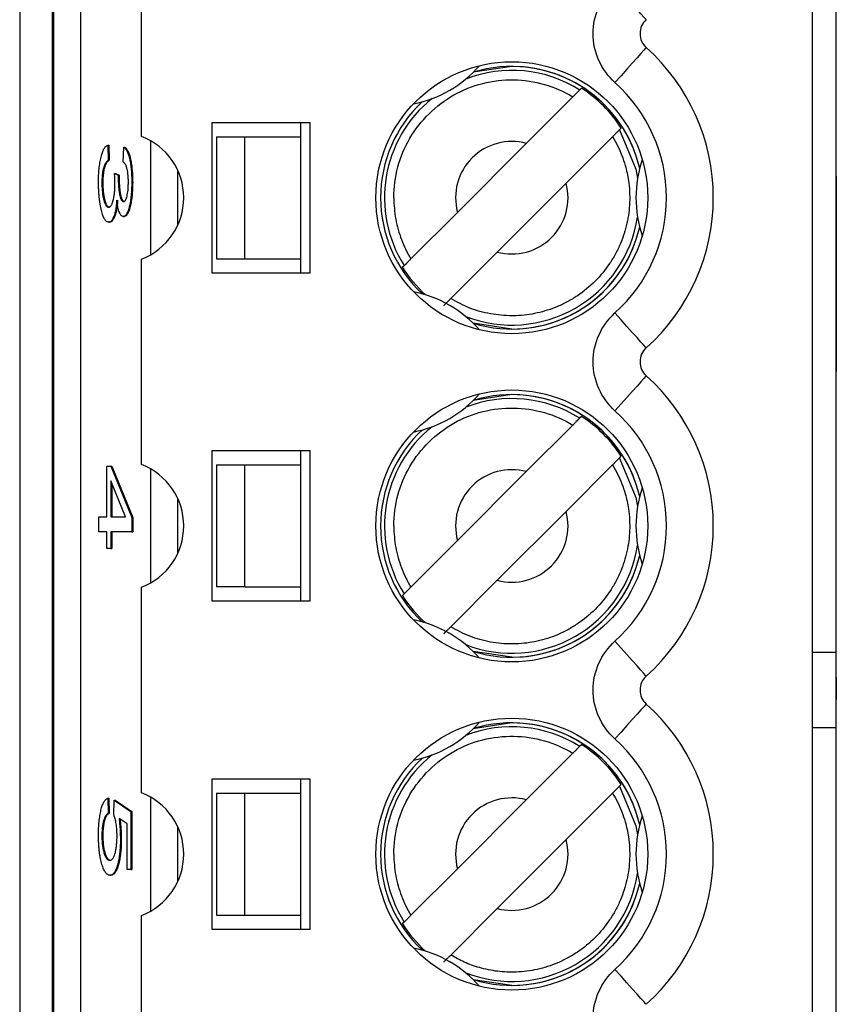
# Model space of a CAD drawing. Header units: millimetres. Extents: x 0 to 840, y 0 to 594.
# Tile 20 of 77: x 112 to 121, y 340 to 350. Entities that reach past the tile are written whole.
import ezdxf

# ---------------------------------------------------------------- set-up
doc = ezdxf.new("R2010")
doc.units = ezdxf.units.MM
doc.header["$LTSCALE"] = 2
doc.linetypes.add('SLD-Sólida', pattern=[0])

msp = doc.modelspace()

# ---------------------------------------------------------------- linework, layer by layer
at = {"color": 7, "linetype": 'SLD-Sólida', "lineweight": 25}
for p, q in [((120.888, 248.372), (120.888, 359.134)), ((120.632, 357.722), (120.632, 342.922)), ((112.176, 357.322), (112.176, 322.322)), ((112.526, 322.322), (112.526, 357.322)), ((112.537, 357.322), (112.537, 322.322)), ((112.829, 322.322), (112.829, 357.322)), ((113.476, 349.226), (113.476, 351.418)), ((117.426, 349.972), (117.015, 349.91)), ((118.169, 349.739), (118.15, 349.72)), ((118.077, 349.648), (117.581, 349.151)), ((115.276, 349.372), (114.226, 349.372)), ((114.226, 349.372), (114.226, 347.772)), ((115.176, 349.222), (115.176, 349.372)), ((115.276, 347.772), (115.276, 349.372)), ((118.574, 349.296), (118.593, 349.315)), ((113.115, 349.132), (113.12, 348.972)), ((113.115, 349.132), (113.125, 349.132)), ((113.125, 349.132), (113.13, 348.972)), ((114.276, 349.222), (114.276, 347.922)), ((114.276, 349.222), (114.576, 349.222)), ((114.576, 347.922), (114.576, 349.222)), ((114.576, 349.222), (115.176, 349.222)), ((115.176, 347.922), (115.176, 349.222)), ((116.846, 348.416), (117.581, 349.151)), ((118.502, 349.223), (118.005, 348.727)), ((113.281, 348.952), (113.286, 349.112)), ((113.286, 349.112), (113.295, 349.112)), ((113.12, 348.972), (113.13, 348.972)), ((113.187, 348.832), (113.227, 348.812)), ((113.187, 348.832), (113.197, 348.832)), ((113.197, 348.832), (113.237, 348.812)), ((113.227, 348.812), (113.227, 348.788)), ((113.227, 348.812), (113.237, 348.812)), ((113.237, 348.812), (113.237, 348.788)), ((113.053, 348.731), (113.062, 348.731)), ((113.227, 348.788), (113.237, 348.788)), ((113.371, 348.735), (113.381, 348.735)), ((117.27, 347.992), (118.005, 348.727)), ((120.887, 348.801), (120.887, 346.72)), ((120.887, 348.801), (120.888, 348.801)), ((116.846, 348.416), (116.349, 347.92)), ((113.125, 348.312), (113.135, 348.312)), ((113.281, 348.372), (113.291, 348.372)), ((117.27, 347.992), (116.774, 347.496)), ((113.476, 345.726), (113.476, 347.918)), ((114.276, 347.922), (114.576, 347.922)), ((114.576, 347.922), (115.176, 347.922)), ((115.176, 347.772), (115.176, 347.922)), ((114.226, 347.772), (115.276, 347.772)), ((116.277, 347.847), (116.258, 347.828)), ((120.887, 346.72), (120.888, 346.72)), ((120.887, 346.693), (120.888, 346.693)), ((117.426, 346.472), (117.015, 346.41)), ((118.169, 346.239), (118.15, 346.22)), ((118.077, 346.148), (117.581, 345.651)), ((115.276, 345.872), (114.226, 345.872)), ((114.226, 345.872), (114.226, 344.272)), ((115.176, 345.722), (115.176, 345.872)), ((115.276, 344.272), (115.276, 345.872)), ((118.574, 345.796), (118.593, 345.815)), ((113.106, 345.17), (113.106, 345.71)), ((113.106, 345.71), (113.147, 345.71)), ((113.147, 345.71), (113.371, 345.161)), ((113.147, 345.71), (113.157, 345.71)), ((113.157, 345.71), (113.381, 345.161)), ((114.276, 345.722), (114.276, 344.422)), ((114.276, 345.722), (114.576, 345.722)), ((114.576, 345.722), (115.176, 345.722)), ((114.576, 344.422), (114.576, 345.722)), ((115.176, 344.422), (115.176, 345.722)), ((118.502, 345.723), (118.005, 345.227)), ((116.846, 344.916), (117.581, 345.651)), ((113.303, 345.17), (113.147, 345.552)), ((113.147, 345.552), (113.147, 345.17)), ((113.157, 345.528), (113.157, 345.17)), ((120.887, 345.301), (120.888, 345.301)), ((113.021, 345.17), (113.106, 345.17)), ((113.021, 345.01), (113.021, 345.17)), ((113.147, 345.17), (113.303, 345.17)), ((113.371, 345.161), (113.371, 345.01)), ((113.371, 345.161), (113.381, 345.161)), ((113.381, 345.161), (113.381, 345.01)), ((117.27, 344.492), (118.005, 345.227)), ((113.106, 345.01), (113.021, 345.01)), ((113.106, 344.83), (113.106, 345.01)), ((113.371, 345.01), (113.147, 345.01)), ((113.147, 345.01), (113.147, 344.83)), ((113.157, 345.01), (113.157, 344.83)), ((113.371, 345.01), (113.381, 345.01)), ((113.147, 344.83), (113.106, 344.83)), ((113.147, 344.83), (113.157, 344.83)), ((116.846, 344.916), (116.349, 344.42)), ((120.887, 344.725), (120.888, 344.725)), ((113.476, 342.226), (113.476, 344.418)), ((114.576, 344.422), (114.276, 344.422)), ((114.576, 344.422), (115.176, 344.422)), ((115.176, 344.272), (115.176, 344.422)), ((117.27, 344.492), (116.774, 343.996)), ((116.277, 344.347), (116.258, 344.328)), ((114.226, 344.272), (115.276, 344.272)), ((120.887, 343.859), (120.888, 343.859)), ((120.632, 343.722), (120.632, 328.922)), ((120.882, 343.722), (120.632, 343.722)), ((120.887, 343.46), (120.888, 343.46)), ((120.887, 343.46), (120.887, 343.22)), ((120.887, 343.22), (120.888, 343.22)), ((120.887, 343.193), (120.888, 343.193)), ((117.426, 342.972), (117.015, 342.91)), ((120.632, 342.922), (120.888, 342.922)), ((118.169, 342.739), (118.15, 342.72)), ((118.077, 342.648), (117.581, 342.151)), ((115.276, 342.372), (114.226, 342.372)), ((114.226, 342.372), (114.226, 340.772)), ((115.176, 342.222), (115.176, 342.372)), ((115.276, 340.772), (115.276, 342.372)), ((118.574, 342.296), (118.593, 342.315)), ((114.276, 342.222), (114.576, 342.222)), ((114.276, 342.222), (114.276, 340.922)), ((114.576, 342.222), (115.176, 342.222)), ((114.576, 340.922), (114.576, 342.222)), ((115.176, 340.922), (115.176, 342.222)), ((118.502, 342.223), (118.005, 341.727)), ((113.115, 342.168), (113.12, 342.008)), ((113.115, 342.168), (113.125, 342.168)), ((113.125, 342.168), (113.13, 342.008)), ((113.18, 341.988), (113.185, 342.148)), ((113.185, 342.148), (113.362, 342.028)), ((113.185, 342.148), (113.195, 342.148)), ((113.195, 342.148), (113.372, 342.028)), ((116.846, 341.416), (117.581, 342.151)), ((113.12, 342.008), (113.13, 342.008)), ((113.362, 342.028), (113.372, 342.028)), ((113.362, 342.028), (113.362, 341.407)), ((113.372, 342.028), (113.372, 341.407)), ((113.322, 341.894), (113.236, 341.951)), ((113.322, 341.407), (113.322, 341.894)), ((120.887, 341.801), (120.888, 341.801)), ((113.053, 341.772), (113.062, 341.772)), ((113.25, 341.723), (113.26, 341.723)), ((117.27, 340.992), (118.005, 341.727)), ((113.362, 341.407), (113.322, 341.407)), ((113.362, 341.407), (113.372, 341.407)), ((116.846, 341.416), (116.349, 340.92)), ((113.139, 341.347), (113.149, 341.347)), ((120.887, 341.266), (120.888, 341.266)), ((117.27, 340.992), (116.774, 340.496)), ((113.476, 338.726), (113.476, 340.918)), ((114.276, 340.922), (114.576, 340.922)), ((114.576, 340.922), (115.176, 340.922)), ((115.176, 340.772), (115.176, 340.922)), ((116.277, 340.847), (116.258, 340.828)), ((120.887, 340.847), (120.888, 340.847)), ((114.226, 340.772), (115.276, 340.772)), ((120.887, 340.339), (120.888, 340.339))]:
    msp.add_line(p, q, dxfattribs=at)
at = {"color": 8, "linetype": 'SLD-Sólida', "lineweight": 25}
for p, q in [((113.572, 349.18), (113.572, 347.963)), ((113.864, 348.286), (113.864, 348.858)), ((117.426, 347.172), (117.015, 347.233)), ((113.572, 345.68), (113.572, 344.463)), ((113.864, 344.786), (113.864, 345.358)), ((117.426, 343.672), (117.015, 343.733)), ((113.572, 342.18), (113.572, 340.963)), ((113.864, 341.286), (113.864, 341.858)), ((117.426, 340.172), (117.015, 340.233))]:
    msp.add_line(p, q, dxfattribs=at)
at = {"color": 7, "linetype": 'SLD-Sólida', "lineweight": 25, "flags": 128}
for points in [[(118.86, 350.471), (118.854, 350.478), (118.835, 350.499), (118.804, 350.533), (118.763, 350.58), (118.712, 350.636), (118.654, 350.7), (118.592, 350.77), (118.527, 350.843)], [(118.86, 350.173), (118.854, 350.166), (118.835, 350.144), (118.804, 350.11), (118.763, 350.064), (118.712, 350.007), (118.654, 349.943), (118.592, 349.873), (118.527, 349.8)], [(118.86, 346.971), (118.854, 346.978), (118.835, 346.999), (118.804, 347.033), (118.763, 347.08), (118.712, 347.136), (118.654, 347.2), (118.592, 347.27), (118.527, 347.343)], [(118.86, 346.673), (118.854, 346.666), (118.835, 346.644), (118.804, 346.61), (118.763, 346.564), (118.712, 346.507), (118.654, 346.443), (118.592, 346.373), (118.527, 346.3)], [(118.86, 343.471), (118.854, 343.478), (118.835, 343.499), (118.804, 343.533), (118.763, 343.58), (118.712, 343.636), (118.654, 343.7), (118.592, 343.77), (118.527, 343.843)], [(118.86, 343.173), (118.854, 343.166), (118.835, 343.144), (118.804, 343.11), (118.763, 343.064), (118.712, 343.007), (118.654, 342.943), (118.592, 342.873), (118.527, 342.8)], [(118.86, 339.971), (118.854, 339.978), (118.835, 339.999), (118.804, 340.033), (118.763, 340.08), (118.712, 340.136), (118.654, 340.2), (118.592, 340.27), (118.527, 340.343)]]:
    msp.add_lwpolyline(points, dxfattribs=at)
at = {"color": 8, "linetype": 'SLD-Sólida', "lineweight": 25, "flags": 128}
for points in [[(118.574, 349.296), (118.749, 348.875), (118.768, 348.779)], [(118.574, 345.796), (118.749, 345.375), (118.768, 345.279)], [(118.574, 342.296), (118.749, 341.875), (118.768, 341.779)]]:
    msp.add_lwpolyline(points, dxfattribs=at)
at = {"color": 7, "linetype": 'SLD-Sólida', "lineweight": 25}
for centre in [(117.426, 348.572), (117.426, 345.072), (117.426, 341.572)]:
    msp.add_circle(centre, 1.45, dxfattribs=at)
for centre, radius, start, end in [((118.994, 350.322), 0.2, 131.8683, 228.1317), ((117.426, 348.572), 2.15, 311.8683, 48.1317), ((116.126, 350.823), 1.275, 281.3843, 318.6157), ((117.426, 348.572), 1.4, 12.9663, 90), ((117.426, 348.572), 1.384, 32.4848, 57.5152), ((117.426, 348.572), 1.4, 132.9663, 227.0337), ((113.226, 348.572), 0.7, 290.9248, 69.0752), ((117.426, 348.572), 0.6, 75, 195), ((120.026, 348.572), 1.275, 161.3843, 198.6157), ((117.426, 348.572), 0.6, 255, 15), ((117.426, 348.572), 1.4, 252.9663, 347.0337), ((117.426, 348.572), 1.384, 212.4848, 228.3629), ((116.126, 346.32), 1.275, 41.3843, 78.6157), ((118.994, 346.822), 0.2, 131.8683, 228.1317), ((117.426, 345.072), 2.15, 311.8683, 48.1317), ((116.126, 347.323), 1.275, 281.3843, 318.6157), ((117.426, 345.072), 1.4, 12.9663, 90), ((117.426, 345.072), 1.384, 32.4848, 57.5152), ((117.426, 345.072), 1.4, 132.9663, 227.0337), ((113.226, 345.072), 0.7, 290.9248, 69.0752), ((117.426, 345.072), 0.6, 75, 195), ((120.026, 345.072), 1.275, 161.3843, 198.6157), ((117.426, 345.072), 0.6, 255, 15), ((117.426, 345.072), 1.4, 252.9663, 347.0337), ((117.426, 345.072), 1.384, 212.4848, 228.3629), ((116.126, 342.82), 1.275, 41.3843, 78.6157), ((118.994, 343.322), 0.2, 131.8683, 228.1317), ((117.426, 341.572), 2.15, 311.8683, 48.1317), ((116.126, 343.823), 1.275, 281.3843, 318.6157), ((117.426, 341.572), 1.4, 12.9663, 90), ((117.426, 341.572), 1.384, 32.4848, 57.5152), ((117.426, 341.572), 1.4, 132.9663, 227.0337), ((113.226, 341.572), 0.7, 290.9248, 69.0752), ((117.426, 341.572), 0.6, 75, 195), ((120.026, 341.572), 1.275, 161.3843, 198.6157), ((117.426, 341.572), 0.6, 255, 15), ((117.426, 341.572), 1.4, 252.9663, 347.0337), ((117.426, 341.572), 1.384, 212.4848, 228.3629), ((116.126, 339.32), 1.275, 41.3843, 78.6157)]:
    msp.add_arc(centre, radius, start, end, dxfattribs=at)
at = {"color": 8, "linetype": 'SLD-Sólida', "lineweight": 25}
for centre, radius, start, end in [((117.426, 348.572), 1.4, 12.9554, 107.0446), ((117.426, 348.572), 1.358, 57.7633, 111.2117), ((117.426, 348.572), 1.4, 132.9554, 227.0446), ((117.426, 348.572), 1.358, 128.7883, 212.2367), ((117.426, 348.572), 1.358, 248.7883, 351.2117), ((117.426, 348.572), 1.4, 270, 347.0446), ((117.426, 345.072), 1.358, 57.7633, 111.2117), ((117.426, 345.072), 1.4, 12.9554, 107.0446), ((117.426, 345.072), 1.4, 132.9554, 227.0446), ((117.426, 345.072), 1.358, 128.7883, 212.2367), ((117.426, 345.072), 1.358, 248.7883, 351.2117), ((117.426, 345.072), 1.4, 270, 347.0446), ((117.426, 341.572), 1.4, 12.9554, 107.0446), ((117.426, 341.572), 1.358, 57.7633, 111.2117), ((117.426, 341.572), 1.358, 128.7883, 212.2367), ((117.426, 341.572), 1.4, 132.9554, 227.0446), ((117.426, 341.572), 1.358, 248.7883, 351.2117), ((117.426, 341.572), 1.4, 270, 347.0446)]:
    msp.add_arc(centre, radius, start, end, dxfattribs=at)
at = {"color": 7, "linetype": 'SLD-Sólida', "lineweight": 25}
for points in [[(118.294, 350.322), (118.294, 350.521), (118.379, 350.71), (118.527, 350.843)], [(118.527, 349.8), (118.379, 349.933), (118.294, 350.123), (118.294, 350.322)], [(118.294, 346.822), (118.294, 347.021), (118.379, 347.21), (118.527, 347.343)], [(118.527, 346.3), (118.379, 346.433), (118.294, 346.623), (118.294, 346.822)], [(118.294, 343.322), (118.294, 343.521), (118.379, 343.71), (118.527, 343.843)], [(118.527, 342.8), (118.379, 342.933), (118.294, 343.123), (118.294, 343.322)], [(118.294, 339.822), (118.294, 340.021), (118.379, 340.21), (118.527, 340.343)]]:
    msp.add_open_spline(points, degree=3, dxfattribs=at)
for points, knots in [([(116.167, 348.572), (116.167, 348.793), (116.227, 349.015), (116.451, 349.398), (116.615, 349.559), (117.001, 349.777), (117.224, 349.833), (117.667, 349.826), (117.888, 349.763), (118.077, 349.648)], [0, 0, 0, 0, 0.25, 0.25, 0.5, 0.5, 0.75, 0.75, 1, 1, 1, 1]), ([(118.527, 347.343), (118.876, 347.656), (119.076, 348.103), (119.076, 349.041), (118.876, 349.487), (118.527, 349.8)], [0, 0, 0, 0, 0.5, 0.5, 1, 1, 1, 1]), ([(118.15, 349.72), (118.149, 349.72), (118.148, 349.718), (118.145, 349.715), (118.142, 349.712), (118.137, 349.708), (118.132, 349.703), (118.127, 349.698), (118.121, 349.691), (118.114, 349.684), (118.107, 349.677), (118.099, 349.67), (118.091, 349.662), (118.087, 349.657), (118.082, 349.652), (118.077, 349.648)], [0, 0, 0, 0, 0.0000330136, 0.0000330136, 0.0000330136, 0.0000660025, 0.0000660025, 0.0000660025, 0.0000993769, 0.0000993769, 0.0000993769, 0.0001335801, 0.0001335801, 0.0001335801, 0.0001531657, 0.0001531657, 0.0001531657, 0.0001531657]), ([(118.502, 349.223), (118.51, 349.232), (118.518, 349.24), (118.526, 349.248), (118.534, 349.256), (118.541, 349.263), (118.548, 349.27), (118.554, 349.276), (118.56, 349.282), (118.564, 349.286), (118.568, 349.29), (118.571, 349.293), (118.573, 349.295), (118.574, 349.295), (118.574, 349.296), (118.574, 349.296)], [0, 0, 0, 0, 0.0000352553, 0.0000352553, 0.0000352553, 0.000070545, 0.000070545, 0.000070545, 0.0001052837, 0.0001052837, 0.0001052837, 0.0001390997, 0.0001390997, 0.0001390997, 0.000153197, 0.000153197, 0.000153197, 0.000153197]), ([(113.017, 348.733), (113.017, 348.746), (113.017, 348.772), (113.018, 348.81), (113.02, 348.847), (113.023, 348.881), (113.027, 348.915), (113.032, 348.947), (113.037, 348.977), (113.044, 349.006), (113.051, 349.032), (113.058, 349.055), (113.066, 349.076), (113.075, 349.093), (113.084, 349.108), (113.094, 349.119), (113.105, 349.128), (113.112, 349.131), (113.115, 349.132)], [0, 0, 0, 0, 0.0599547, 0.1180979, 0.1750457, 0.2314535, 0.2877812, 0.3455248, 0.4040166, 0.4651873, 0.5272598, 0.5893651, 0.6527983, 0.7177066, 0.7841456, 0.8529711, 0.924943, 1, 1, 1, 1]), ([(118.502, 349.223), (118.52, 349.191), (118.557, 349.126), (118.601, 349.023), (118.643, 348.9), (118.679, 348.734), (118.69, 348.525), (118.661, 348.298), (118.602, 348.114), (118.534, 347.973), (118.45, 347.834), (118.32, 347.677), (118.163, 347.547), (118.024, 347.463), (117.883, 347.395), (117.699, 347.336), (117.533, 347.315), (117.365, 347.312), (117.197, 347.328), (116.975, 347.387), (116.841, 347.46), (116.774, 347.496)], [0, 0, 0, 0, 0.033449, 0.066896, 0.100345, 0.149895, 0.219117, 0.286878, 0.354479, 0.391126, 0.427388, 0.500053, 0.572877, 0.609099, 0.645628, 0.713388, 0.780989, 0.795317, 0.863544, 0.931773, 1, 1, 1, 1]), ([(113.286, 349.112), (113.289, 349.11), (113.296, 349.105), (113.305, 349.094), (113.314, 349.081), (113.323, 349.066), (113.33, 349.048), (113.337, 349.029), (113.344, 349.007), (113.349, 348.982), (113.354, 348.956), (113.359, 348.928), (113.363, 348.899), (113.366, 348.869), (113.368, 348.837), (113.37, 348.804), (113.371, 348.77), (113.371, 348.747), (113.371, 348.735)], [0, 0, 0, 0, 0.078734, 0.153587, 0.224356, 0.29211, 0.357093, 0.419768, 0.480649, 0.54028, 0.598948, 0.656032, 0.712334, 0.768115, 0.824627, 0.881743, 0.940019, 1, 1, 1, 1]), ([(113.295, 349.112), (113.299, 349.11), (113.306, 349.105), (113.315, 349.094), (113.324, 349.081), (113.332, 349.066), (113.34, 349.048), (113.347, 349.029), (113.353, 349.007), (113.359, 348.982), (113.364, 348.956), (113.369, 348.928), (113.372, 348.899), (113.375, 348.869), (113.378, 348.837), (113.379, 348.804), (113.38, 348.77), (113.381, 348.747), (113.381, 348.735)], [0, 0, 0, 0, 0.078734, 0.153587, 0.224356, 0.29211, 0.357093, 0.419768, 0.480649, 0.54028, 0.598948, 0.656032, 0.712334, 0.768115, 0.824627, 0.881743, 0.940019, 1, 1, 1, 1]), ([(113.12, 348.972), (113.117, 348.97), (113.112, 348.966), (113.104, 348.958), (113.097, 348.95), (113.091, 348.94), (113.085, 348.929), (113.079, 348.917), (113.074, 348.903), (113.07, 348.888), (113.066, 348.873), (113.062, 348.856), (113.059, 348.838), (113.057, 348.819), (113.055, 348.798), (113.054, 348.777), (113.053, 348.754), (113.053, 348.738), (113.053, 348.731)], [0, 0, 0, 0, 0.087015, 0.16956, 0.246923, 0.320217, 0.388752, 0.453783, 0.515052, 0.573662, 0.629076, 0.682899, 0.734725, 0.786273, 0.837947, 0.890063, 0.943825, 1, 1, 1, 1]), ([(113.13, 348.972), (113.127, 348.97), (113.122, 348.966), (113.114, 348.958), (113.107, 348.95), (113.1, 348.94), (113.094, 348.929), (113.089, 348.917), (113.084, 348.903), (113.079, 348.888), (113.075, 348.873), (113.072, 348.856), (113.069, 348.838), (113.067, 348.819), (113.065, 348.798), (113.063, 348.777), (113.063, 348.754), (113.062, 348.738), (113.062, 348.731)], [0, 0, 0, 0, 0.087015, 0.16956, 0.246923, 0.320217, 0.388752, 0.453783, 0.515052, 0.573662, 0.629076, 0.682899, 0.734725, 0.786273, 0.837947, 0.890063, 0.943825, 1, 1, 1, 1]), ([(113.335, 348.731), (113.335, 348.745), (113.335, 348.772), (113.332, 348.811), (113.328, 348.846), (113.323, 348.872), (113.318, 348.891), (113.314, 348.904), (113.31, 348.916), (113.305, 348.925), (113.3, 348.935), (113.294, 348.941), (113.288, 348.948), (113.283, 348.951), (113.281, 348.952)], [0, 0, 0, 0, 0.1157651, 0.2252032, 0.3349431, 0.4481581, 0.5071195, 0.5672859, 0.6306225, 0.6965576, 0.7662657, 0.8400942, 0.9174811, 1, 1, 1, 1]), ([(113.192, 348.722), (113.192, 348.73), (113.191, 348.746), (113.19, 348.773), (113.189, 348.802), (113.188, 348.822), (113.187, 348.832)], [0, 0, 0, 0, 0.208161, 0.443743, 0.707986, 1, 1, 1, 1]), ([(113.125, 348.312), (113.121, 348.312), (113.114, 348.313), (113.103, 348.319), (113.092, 348.328), (113.082, 348.342), (113.072, 348.359), (113.063, 348.381), (113.055, 348.406), (113.047, 348.435), (113.04, 348.467), (113.034, 348.5), (113.029, 348.535), (113.024, 348.572), (113.021, 348.61), (113.019, 348.65), (113.017, 348.691), (113.017, 348.719), (113.017, 348.733)], [0, 0, 0, 0, 0.0729982, 0.1425151, 0.2102807, 0.2755109, 0.3397595, 0.4026893, 0.4662962, 0.5298896, 0.5925946, 0.6527762, 0.711658, 0.7689098, 0.8256141, 0.8826238, 0.940512, 1, 1, 1, 1]), ([(113.053, 348.731), (113.053, 348.722), (113.053, 348.705), (113.054, 348.68), (113.055, 348.656), (113.058, 348.632), (113.06, 348.61), (113.064, 348.588), (113.068, 348.568), (113.073, 348.548), (113.078, 348.53), (113.084, 348.515), (113.09, 348.501), (113.096, 348.49), (113.103, 348.482), (113.11, 348.476), (113.117, 348.473), (113.122, 348.472), (113.125, 348.472)], [0, 0, 0, 0, 0.0565024, 0.1110564, 0.1655087, 0.220329, 0.2757408, 0.3332851, 0.3929748, 0.4555092, 0.5194402, 0.5835877, 0.6480552, 0.7143507, 0.7813228, 0.8513325, 0.9237956, 1, 1, 1, 1]), ([(113.062, 348.731), (113.062, 348.722), (113.063, 348.705), (113.064, 348.68), (113.065, 348.656), (113.067, 348.632), (113.07, 348.61), (113.074, 348.588), (113.078, 348.568), (113.083, 348.548), (113.088, 348.53), (113.093, 348.515), (113.099, 348.501), (113.106, 348.49), (113.112, 348.482), (113.119, 348.476), (113.127, 348.473), (113.132, 348.472), (113.135, 348.472)], [0, 0, 0, 0, 0.0565024, 0.1110564, 0.1655087, 0.220329, 0.2757408, 0.3332851, 0.3929748, 0.4555092, 0.5194402, 0.5835877, 0.6480552, 0.7143507, 0.7813228, 0.8513325, 0.9237956, 1, 1, 1, 1]), ([(113.125, 348.472), (113.127, 348.472), (113.132, 348.473), (113.139, 348.476), (113.146, 348.481), (113.152, 348.49), (113.158, 348.499), (113.163, 348.512), (113.169, 348.527), (113.173, 348.544), (113.178, 348.562), (113.181, 348.582), (113.185, 348.603), (113.187, 348.624), (113.189, 348.647), (113.191, 348.671), (113.191, 348.696), (113.192, 348.713), (113.192, 348.722)], [0, 0, 0, 0, 0.0755317, 0.1470578, 0.2158553, 0.2825051, 0.3471197, 0.4107715, 0.4731814, 0.5355995, 0.5966026, 0.656248, 0.7136688, 0.769949, 0.8261511, 0.8828292, 0.940268, 1, 1, 1, 1]), ([(113.227, 348.788), (113.227, 348.779), (113.227, 348.761), (113.228, 348.734), (113.229, 348.709), (113.231, 348.685), (113.233, 348.662), (113.235, 348.641), (113.239, 348.621), (113.242, 348.603), (113.246, 348.586), (113.25, 348.572), (113.255, 348.559), (113.26, 348.549), (113.265, 348.541), (113.271, 348.536), (113.277, 348.533), (113.281, 348.532), (113.283, 348.532)], [0, 0, 0, 0, 0.0690292, 0.1346993, 0.198856, 0.2606365, 0.3203849, 0.3807685, 0.4403355, 0.5007888, 0.5611226, 0.6214315, 0.6808572, 0.74052, 0.8018025, 0.8653664, 0.9309403, 1, 1, 1, 1]), ([(113.237, 348.788), (113.237, 348.779), (113.237, 348.761), (113.238, 348.734), (113.239, 348.709), (113.24, 348.685), (113.243, 348.662), (113.245, 348.641), (113.248, 348.621), (113.252, 348.603), (113.256, 348.586), (113.26, 348.572), (113.265, 348.559), (113.27, 348.549), (113.275, 348.541), (113.281, 348.536), (113.287, 348.533), (113.291, 348.532), (113.293, 348.532)], [0, 0, 0, 0, 0.0690292, 0.1346993, 0.198856, 0.2606365, 0.3203849, 0.3807685, 0.4403355, 0.5007888, 0.5611226, 0.6214315, 0.6808572, 0.74052, 0.8018025, 0.8653664, 0.9309403, 1, 1, 1, 1]), ([(113.371, 348.735), (113.371, 348.723), (113.371, 348.698), (113.369, 348.662), (113.367, 348.628), (113.365, 348.595), (113.361, 348.563), (113.357, 348.533), (113.351, 348.504), (113.345, 348.477), (113.339, 348.453), (113.332, 348.431), (113.324, 348.412), (113.316, 348.398), (113.308, 348.386), (113.3, 348.378), (113.29, 348.373), (113.284, 348.372), (113.281, 348.372)], [0, 0, 0, 0, 0.061722, 0.121428, 0.180226, 0.23843, 0.296817, 0.356015, 0.417175, 0.480545, 0.54415, 0.607086, 0.669928, 0.732369, 0.796429, 0.862167, 0.929503, 1, 1, 1, 1]), ([(113.283, 348.532), (113.287, 348.533), (113.294, 348.534), (113.304, 348.545), (113.313, 348.563), (113.321, 348.588), (113.327, 348.619), (113.332, 348.653), (113.334, 348.691), (113.335, 348.717), (113.335, 348.731)], [0, 0, 0, 0, 0.146093, 0.280765, 0.407853, 0.533013, 0.654305, 0.768539, 0.88212, 1, 1, 1, 1]), ([(113.381, 348.735), (113.38, 348.723), (113.38, 348.698), (113.379, 348.662), (113.377, 348.628), (113.374, 348.595), (113.371, 348.563), (113.366, 348.533), (113.361, 348.504), (113.355, 348.477), (113.349, 348.453), (113.342, 348.431), (113.334, 348.412), (113.326, 348.398), (113.318, 348.386), (113.309, 348.378), (113.3, 348.373), (113.294, 348.372), (113.291, 348.372)], [0, 0, 0, 0, 0.061722, 0.121428, 0.180226, 0.23843, 0.296817, 0.356015, 0.417175, 0.480545, 0.54415, 0.607086, 0.669928, 0.732369, 0.796429, 0.862167, 0.929503, 1, 1, 1, 1]), ([(113.211, 348.545), (113.21, 348.533), (113.208, 348.51), (113.205, 348.477), (113.2, 348.447), (113.195, 348.421), (113.189, 348.397), (113.182, 348.376), (113.174, 348.358), (113.166, 348.341), (113.157, 348.328), (113.147, 348.318), (113.136, 348.313), (113.129, 348.312), (113.125, 348.312)], [0, 0, 0, 0, 0.078766, 0.153899, 0.226583, 0.298345, 0.371388, 0.447855, 0.529393, 0.616012, 0.707098, 0.80074, 0.89809, 1, 1, 1, 1]), ([(113.22, 348.545), (113.22, 348.533), (113.218, 348.51), (113.214, 348.477), (113.21, 348.447), (113.205, 348.421), (113.199, 348.397), (113.192, 348.376), (113.184, 348.358), (113.176, 348.341), (113.166, 348.328), (113.156, 348.318), (113.146, 348.313), (113.139, 348.312), (113.135, 348.312)], [0, 0, 0, 0, 0.078766, 0.153899, 0.226583, 0.298345, 0.371388, 0.447855, 0.529393, 0.616012, 0.707098, 0.80074, 0.89809, 1, 1, 1, 1]), ([(113.281, 348.372), (113.277, 348.372), (113.27, 348.373), (113.259, 348.382), (113.249, 348.397), (113.239, 348.417), (113.23, 348.442), (113.223, 348.472), (113.216, 348.506), (113.212, 348.532), (113.211, 348.545)], [0, 0, 0, 0, 0.136264, 0.266121, 0.391535, 0.515483, 0.637212, 0.757167, 0.877123, 1, 1, 1, 1]), ([(116.167, 348.572), (116.168, 348.533), (116.171, 348.457), (116.186, 348.343), (116.212, 348.233), (116.247, 348.125), (116.293, 348.02), (116.33, 347.953), (116.349, 347.92)], [0, 0, 0, 0, 0.168975, 0.335206, 0.500043, 0.66487, 0.831072, 1, 1, 1, 1]), ([(116.349, 347.92), (116.341, 347.912), (116.333, 347.903), (116.325, 347.895), (116.317, 347.887), (116.31, 347.88), (116.303, 347.873), (116.297, 347.867), (116.291, 347.862), (116.287, 347.857), (116.283, 347.853), (116.28, 347.85), (116.278, 347.849), (116.278, 347.848), (116.277, 347.848), (116.277, 347.847)], [0, 0, 0, 0, 0.0000352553, 0.0000352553, 0.0000352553, 0.000070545, 0.000070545, 0.000070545, 0.0001052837, 0.0001052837, 0.0001052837, 0.0001390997, 0.0001390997, 0.0001390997, 0.000153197, 0.000153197, 0.000153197, 0.000153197]), ([(116.701, 347.423), (116.702, 347.423), (116.703, 347.425), (116.706, 347.428), (116.709, 347.431), (116.714, 347.435), (116.719, 347.441), (116.724, 347.446), (116.73, 347.452), (116.737, 347.459), (116.744, 347.466), (116.752, 347.474), (116.76, 347.482), (116.764, 347.486), (116.769, 347.491), (116.774, 347.496)], [0, 0, 0, 0, 0.0000330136, 0.0000330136, 0.0000330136, 0.0000660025, 0.0000660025, 0.0000660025, 0.0000993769, 0.0000993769, 0.0000993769, 0.0001335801, 0.0001335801, 0.0001335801, 0.0001531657, 0.0001531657, 0.0001531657, 0.0001531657]), ([(116.167, 345.072), (116.167, 345.293), (116.227, 345.515), (116.451, 345.898), (116.615, 346.059), (117.001, 346.277), (117.224, 346.333), (117.667, 346.326), (117.888, 346.263), (118.077, 346.148)], [0, 0, 0, 0, 0.25, 0.25, 0.5, 0.5, 0.75, 0.75, 1, 1, 1, 1]), ([(118.527, 343.843), (118.876, 344.156), (119.076, 344.603), (119.076, 345.541), (118.876, 345.987), (118.527, 346.3)], [0, 0, 0, 0, 0.5, 0.5, 1, 1, 1, 1]), ([(118.15, 346.22), (118.149, 346.22), (118.148, 346.218), (118.145, 346.215), (118.142, 346.212), (118.137, 346.208), (118.132, 346.203), (118.127, 346.198), (118.121, 346.191), (118.114, 346.184), (118.107, 346.177), (118.099, 346.17), (118.091, 346.162), (118.087, 346.157), (118.082, 346.152), (118.077, 346.148)], [0, 0, 0, 0, 0.0000330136, 0.0000330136, 0.0000330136, 0.0000660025, 0.0000660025, 0.0000660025, 0.0000993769, 0.0000993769, 0.0000993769, 0.0001335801, 0.0001335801, 0.0001335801, 0.0001531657, 0.0001531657, 0.0001531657, 0.0001531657]), ([(118.502, 345.723), (118.51, 345.732), (118.518, 345.74), (118.526, 345.748), (118.534, 345.756), (118.541, 345.763), (118.548, 345.77), (118.554, 345.776), (118.56, 345.782), (118.564, 345.786), (118.568, 345.79), (118.571, 345.793), (118.573, 345.795), (118.574, 345.795), (118.574, 345.796), (118.574, 345.796)], [0, 0, 0, 0, 0.0000352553, 0.0000352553, 0.0000352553, 0.000070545, 0.000070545, 0.000070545, 0.0001052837, 0.0001052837, 0.0001052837, 0.0001390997, 0.0001390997, 0.0001390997, 0.000153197, 0.000153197, 0.000153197, 0.000153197]), ([(118.502, 345.723), (118.52, 345.691), (118.557, 345.626), (118.601, 345.523), (118.643, 345.4), (118.679, 345.234), (118.69, 345.025), (118.661, 344.798), (118.602, 344.614), (118.534, 344.473), (118.45, 344.334), (118.32, 344.177), (118.163, 344.047), (118.024, 343.963), (117.883, 343.895), (117.699, 343.836), (117.533, 343.815), (117.365, 343.812), (117.197, 343.828), (116.975, 343.887), (116.841, 343.96), (116.774, 343.996)], [0, 0, 0, 0, 0.0334486, 0.0668964, 0.100345, 0.1498952, 0.2191174, 0.2868776, 0.3544785, 0.391126, 0.4273882, 0.5000528, 0.5728772, 0.6090994, 0.6456278, 0.7133881, 0.7809889, 0.7953174, 0.8635444, 0.9317732, 1, 1, 1, 1]), ([(116.167, 345.072), (116.168, 345.033), (116.171, 344.957), (116.186, 344.843), (116.212, 344.733), (116.247, 344.625), (116.293, 344.52), (116.33, 344.453), (116.349, 344.42)], [0, 0, 0, 0, 0.168975, 0.335206, 0.500043, 0.66487, 0.831072, 1, 1, 1, 1]), ([(116.349, 344.42), (116.341, 344.412), (116.333, 344.403), (116.325, 344.395), (116.317, 344.387), (116.31, 344.38), (116.303, 344.373), (116.297, 344.367), (116.291, 344.362), (116.287, 344.357), (116.283, 344.353), (116.28, 344.35), (116.278, 344.349), (116.278, 344.348), (116.277, 344.348), (116.277, 344.347)], [0, 0, 0, 0, 0.0000352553, 0.0000352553, 0.0000352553, 0.000070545, 0.000070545, 0.000070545, 0.0001052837, 0.0001052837, 0.0001052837, 0.0001390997, 0.0001390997, 0.0001390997, 0.000153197, 0.000153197, 0.000153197, 0.000153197]), ([(116.701, 343.923), (116.702, 343.923), (116.703, 343.925), (116.706, 343.928), (116.709, 343.931), (116.714, 343.935), (116.719, 343.941), (116.724, 343.946), (116.73, 343.952), (116.737, 343.959), (116.744, 343.966), (116.752, 343.974), (116.76, 343.982), (116.764, 343.986), (116.769, 343.991), (116.774, 343.996)], [0, 0, 0, 0, 0.0000330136, 0.0000330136, 0.0000330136, 0.0000660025, 0.0000660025, 0.0000660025, 0.0000993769, 0.0000993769, 0.0000993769, 0.0001335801, 0.0001335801, 0.0001335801, 0.0001531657, 0.0001531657, 0.0001531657, 0.0001531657]), ([(116.167, 341.572), (116.167, 341.793), (116.227, 342.015), (116.451, 342.398), (116.615, 342.559), (117.001, 342.777), (117.224, 342.833), (117.667, 342.826), (117.888, 342.763), (118.077, 342.648)], [0, 0, 0, 0, 0.25, 0.25, 0.5, 0.5, 0.75, 0.75, 1, 1, 1, 1]), ([(118.15, 342.72), (118.149, 342.72), (118.148, 342.718), (118.145, 342.715), (118.142, 342.712), (118.137, 342.708), (118.132, 342.703), (118.127, 342.698), (118.121, 342.691), (118.114, 342.684), (118.107, 342.677), (118.099, 342.67), (118.091, 342.662), (118.087, 342.657), (118.082, 342.652), (118.077, 342.648)], [0, 0, 0, 0, 0.0000330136, 0.0000330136, 0.0000330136, 0.0000660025, 0.0000660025, 0.0000660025, 0.0000993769, 0.0000993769, 0.0000993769, 0.0001335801, 0.0001335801, 0.0001335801, 0.0001531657, 0.0001531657, 0.0001531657, 0.0001531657]), ([(118.527, 340.343), (118.876, 340.656), (119.076, 341.103), (119.076, 342.041), (118.876, 342.487), (118.527, 342.8)], [0, 0, 0, 0, 0.5, 0.5, 1, 1, 1, 1]), ([(118.502, 342.223), (118.52, 342.191), (118.557, 342.126), (118.601, 342.023), (118.643, 341.9), (118.679, 341.734), (118.69, 341.525), (118.661, 341.298), (118.602, 341.114), (118.534, 340.973), (118.45, 340.834), (118.32, 340.677), (118.163, 340.547), (118.024, 340.463), (117.883, 340.395), (117.699, 340.336), (117.483, 340.309), (117.307, 340.316), (117.177, 340.337), (117.056, 340.367), (116.919, 340.415), (116.821, 340.469), (116.774, 340.496)], [0, 0, 0, 0, 0.033444, 0.066888, 0.100333, 0.149877, 0.21909, 0.286842, 0.354434, 0.391077, 0.427335, 0.499991, 0.572806, 0.609024, 0.645548, 0.713299, 0.780892, 0.840354, 0.869957, 0.899708, 0.951489, 1, 1, 1, 1]), ([(118.502, 342.223), (118.51, 342.232), (118.518, 342.24), (118.526, 342.248), (118.534, 342.256), (118.541, 342.263), (118.548, 342.27), (118.554, 342.276), (118.56, 342.282), (118.564, 342.286), (118.568, 342.29), (118.571, 342.293), (118.573, 342.295), (118.574, 342.295), (118.574, 342.296), (118.574, 342.296)], [0, 0, 0, 0, 0.0000352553, 0.0000352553, 0.0000352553, 0.000070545, 0.000070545, 0.000070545, 0.0001052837, 0.0001052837, 0.0001052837, 0.0001390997, 0.0001390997, 0.0001390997, 0.000153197, 0.000153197, 0.000153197, 0.000153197]), ([(113.017, 341.77), (113.017, 341.784), (113.017, 341.809), (113.018, 341.847), (113.02, 341.884), (113.023, 341.919), (113.027, 341.952), (113.031, 341.984), (113.037, 342.014), (113.043, 342.043), (113.05, 342.069), (113.057, 342.092), (113.065, 342.112), (113.074, 342.13), (113.084, 342.144), (113.094, 342.155), (113.104, 342.163), (113.112, 342.166), (113.115, 342.168)], [0, 0, 0, 0, 0.059912, 0.117945, 0.174735, 0.230936, 0.287224, 0.344014, 0.402168, 0.461963, 0.523266, 0.585056, 0.64821, 0.713072, 0.780208, 0.849785, 0.923108, 1, 1, 1, 1]), ([(113.12, 342.008), (113.117, 342.006), (113.112, 342.003), (113.104, 341.996), (113.097, 341.988), (113.09, 341.978), (113.084, 341.967), (113.079, 341.954), (113.074, 341.94), (113.069, 341.924), (113.065, 341.908), (113.062, 341.89), (113.059, 341.872), (113.057, 341.854), (113.055, 341.834), (113.054, 341.814), (113.053, 341.793), (113.053, 341.779), (113.053, 341.772)], [0, 0, 0, 0, 0.088201, 0.171889, 0.250417, 0.324495, 0.394455, 0.460855, 0.523566, 0.583569, 0.64109, 0.696114, 0.748063, 0.799512, 0.849668, 0.899266, 0.949183, 1, 1, 1, 1]), ([(113.13, 342.008), (113.127, 342.006), (113.122, 342.003), (113.114, 341.996), (113.107, 341.988), (113.1, 341.978), (113.094, 341.967), (113.088, 341.954), (113.083, 341.94), (113.079, 341.924), (113.075, 341.908), (113.072, 341.89), (113.069, 341.872), (113.067, 341.854), (113.065, 341.834), (113.063, 341.814), (113.063, 341.793), (113.062, 341.779), (113.062, 341.772)], [0, 0, 0, 0, 0.088201, 0.171889, 0.250417, 0.324495, 0.394455, 0.460855, 0.523566, 0.583569, 0.64109, 0.696114, 0.748063, 0.799512, 0.849668, 0.899266, 0.949183, 1, 1, 1, 1]), ([(113.214, 341.768), (113.214, 341.779), (113.214, 341.801), (113.212, 341.834), (113.209, 341.865), (113.205, 341.895), (113.2, 341.923), (113.194, 341.948), (113.188, 341.97), (113.183, 341.982), (113.18, 341.988)], [0, 0, 0, 0, 0.117922, 0.235243, 0.355137, 0.478426, 0.604034, 0.731147, 0.862946, 1, 1, 1, 1]), ([(113.236, 341.951), (113.238, 341.933), (113.242, 341.898), (113.247, 341.841), (113.249, 341.783), (113.25, 341.743), (113.25, 341.723)], [0, 0, 0, 0, 0.254405, 0.503488, 0.750493, 1, 1, 1, 1]), ([(113.246, 341.951), (113.248, 341.933), (113.252, 341.898), (113.256, 341.841), (113.259, 341.783), (113.259, 341.743), (113.26, 341.723)], [0, 0, 0, 0, 0.254405, 0.503488, 0.750493, 1, 1, 1, 1]), ([(113.139, 341.347), (113.135, 341.348), (113.127, 341.348), (113.115, 341.354), (113.103, 341.363), (113.092, 341.375), (113.082, 341.391), (113.071, 341.411), (113.062, 341.435), (113.053, 341.461), (113.044, 341.491), (113.037, 341.523), (113.031, 341.559), (113.026, 341.596), (113.022, 341.636), (113.019, 341.679), (113.017, 341.724), (113.017, 341.755), (113.017, 341.77)], [0, 0, 0, 0, 0.071521, 0.140909, 0.208148, 0.273948, 0.338678, 0.402514, 0.466303, 0.529947, 0.59236, 0.651807, 0.709655, 0.766143, 0.822514, 0.879698, 0.938588, 1, 1, 1, 1]), ([(113.053, 341.772), (113.053, 341.763), (113.053, 341.746), (113.054, 341.72), (113.056, 341.695), (113.058, 341.671), (113.061, 341.648), (113.065, 341.626), (113.07, 341.605), (113.075, 341.585), (113.081, 341.566), (113.088, 341.551), (113.095, 341.538), (113.102, 341.526), (113.11, 341.518), (113.118, 341.512), (113.127, 341.508), (113.134, 341.508), (113.137, 341.507)], [0, 0, 0, 0, 0.052097, 0.103102, 0.153801, 0.205254, 0.257724, 0.312193, 0.369736, 0.430062, 0.492868, 0.556935, 0.622975, 0.69147, 0.76315, 0.838092, 0.916752, 1, 1, 1, 1]), ([(113.062, 341.772), (113.062, 341.763), (113.063, 341.746), (113.064, 341.72), (113.065, 341.695), (113.068, 341.671), (113.071, 341.648), (113.075, 341.626), (113.08, 341.605), (113.085, 341.585), (113.091, 341.566), (113.097, 341.551), (113.104, 341.538), (113.112, 341.526), (113.12, 341.518), (113.128, 341.512), (113.137, 341.508), (113.143, 341.508), (113.147, 341.507)], [0, 0, 0, 0, 0.052097, 0.103102, 0.153801, 0.205254, 0.257724, 0.312193, 0.369736, 0.430062, 0.492868, 0.556935, 0.622975, 0.69147, 0.76315, 0.838092, 0.916752, 1, 1, 1, 1]), ([(113.137, 341.507), (113.14, 341.508), (113.146, 341.508), (113.154, 341.512), (113.162, 341.517), (113.169, 341.525), (113.176, 341.536), (113.183, 341.548), (113.188, 341.563), (113.194, 341.581), (113.199, 341.6), (113.203, 341.621), (113.206, 341.642), (113.209, 341.665), (113.211, 341.689), (113.213, 341.714), (113.214, 341.741), (113.214, 341.759), (113.214, 341.768)], [0, 0, 0, 0, 0.082003, 0.159772, 0.233618, 0.303428, 0.370373, 0.434524, 0.496402, 0.557327, 0.616283, 0.672504, 0.727497, 0.780969, 0.834539, 0.88826, 0.943116, 1, 1, 1, 1]), ([(113.25, 341.723), (113.25, 341.711), (113.25, 341.686), (113.248, 341.65), (113.246, 341.615), (113.242, 341.581), (113.238, 341.548), (113.233, 341.517), (113.227, 341.487), (113.22, 341.459), (113.212, 341.433), (113.204, 341.41), (113.194, 341.39), (113.184, 341.375), (113.174, 341.362), (113.163, 341.353), (113.151, 341.348), (113.143, 341.348), (113.139, 341.347)], [0, 0, 0, 0, 0.053814, 0.106953, 0.15923, 0.211988, 0.266417, 0.321946, 0.380432, 0.441804, 0.505005, 0.5688, 0.634227, 0.701337, 0.770983, 0.843866, 0.92005, 1, 1, 1, 1]), ([(113.26, 341.723), (113.259, 341.711), (113.259, 341.686), (113.258, 341.65), (113.256, 341.615), (113.252, 341.581), (113.248, 341.548), (113.243, 341.517), (113.237, 341.487), (113.23, 341.459), (113.222, 341.433), (113.213, 341.41), (113.204, 341.39), (113.194, 341.375), (113.184, 341.362), (113.173, 341.353), (113.161, 341.348), (113.153, 341.348), (113.149, 341.347)], [0, 0, 0, 0, 0.053814, 0.106953, 0.15923, 0.211988, 0.266417, 0.321946, 0.380432, 0.441804, 0.505005, 0.5688, 0.634227, 0.701337, 0.770983, 0.843866, 0.92005, 1, 1, 1, 1]), ([(116.167, 341.572), (116.168, 341.533), (116.171, 341.457), (116.186, 341.343), (116.212, 341.233), (116.247, 341.125), (116.293, 341.02), (116.33, 340.953), (116.349, 340.92)], [0, 0, 0, 0, 0.1689747, 0.3352055, 0.5000426, 0.66487, 0.8310722, 1, 1, 1, 1]), ([(116.349, 340.92), (116.341, 340.912), (116.333, 340.903), (116.325, 340.895), (116.317, 340.887), (116.31, 340.88), (116.303, 340.873), (116.297, 340.867), (116.291, 340.862), (116.287, 340.857), (116.283, 340.853), (116.28, 340.85), (116.278, 340.849), (116.278, 340.848), (116.277, 340.848), (116.277, 340.847)], [0, 0, 0, 0, 0.0000352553, 0.0000352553, 0.0000352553, 0.000070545, 0.000070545, 0.000070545, 0.0001052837, 0.0001052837, 0.0001052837, 0.0001390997, 0.0001390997, 0.0001390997, 0.000153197, 0.000153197, 0.000153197, 0.000153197]), ([(116.701, 340.423), (116.702, 340.423), (116.703, 340.425), (116.706, 340.428), (116.709, 340.431), (116.714, 340.435), (116.719, 340.441), (116.724, 340.446), (116.73, 340.452), (116.737, 340.459), (116.744, 340.466), (116.752, 340.474), (116.76, 340.482), (116.764, 340.486), (116.769, 340.491), (116.774, 340.496)], [0, 0, 0, 0, 0.0000330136, 0.0000330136, 0.0000330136, 0.0000660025, 0.0000660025, 0.0000660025, 0.0000993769, 0.0000993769, 0.0000993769, 0.0001335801, 0.0001335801, 0.0001335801, 0.0001531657, 0.0001531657, 0.0001531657, 0.0001531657])]:
    msp.add_open_spline(points, degree=3, knots=knots, dxfattribs=at)

doc.saveas('drawing.dxf')
